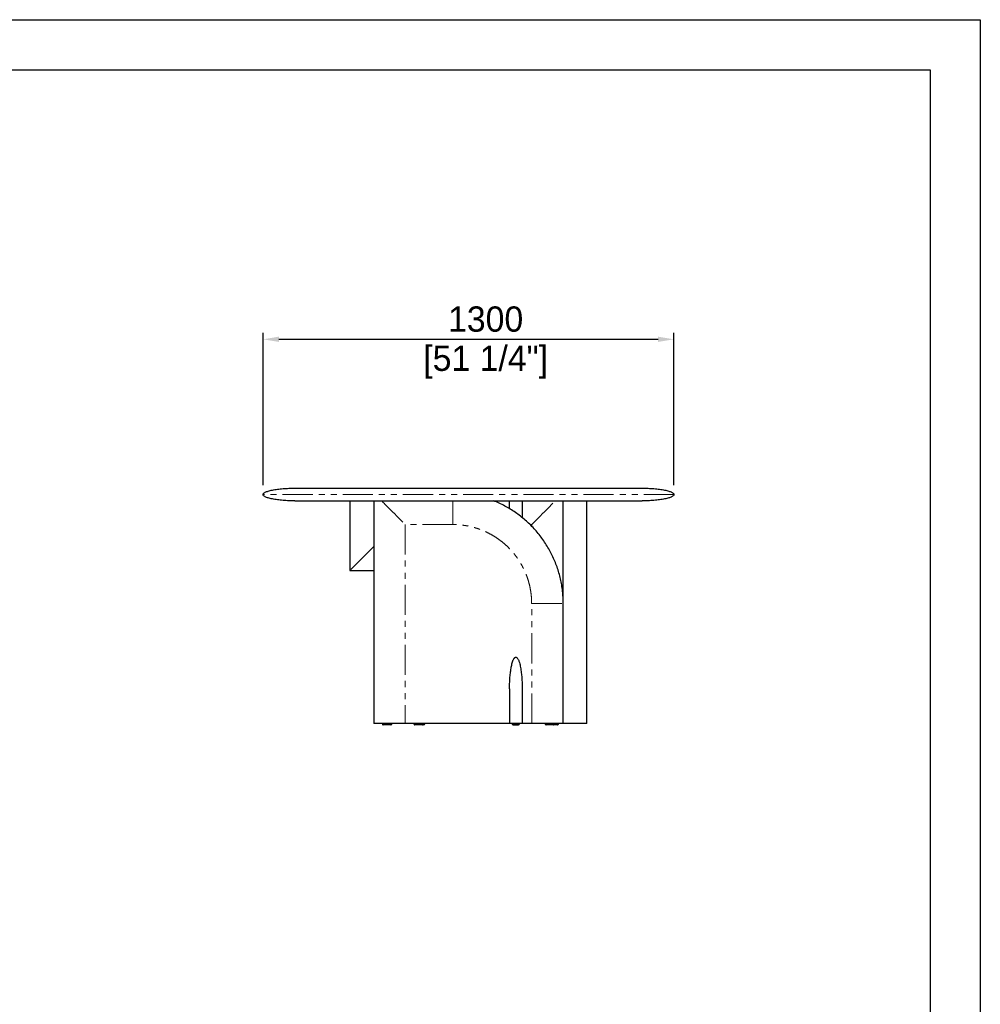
# Model space of a CAD drawing. Header units: millimetres. Extents: x -2064 to 15610, y -1415 to 32635.
# Tile 61 of 61: x 12570 to 15610, y 29518 to 32635. Entities that reach past the tile are written whole.
import ezdxf

# ---------------------------------------------------------------- set-up
doc = ezdxf.new("R2010")
doc.units = ezdxf.units.MM
doc.header["$LTSCALE"] = 15
doc.header["$PDSIZE"] = -1
doc.linetypes.add('SLD-Phantom', pattern=[12.7, 6.35, -1.27, 1.27, -1.27, 1.27, -1.27])
doc.linetypes.add('SLD-Solid', pattern=[0])
doc.layers.get('Defpoints').update_dxf_attribs({"color": 124})
doc.layers.add('QUOTE', color=8, linetype='Continuous')
doc.styles.get("Standard").update_dxf_attribs({"font": 'GOTHIC.TTF'})
doc.dimstyles.new('PRODOTTI', dxfattribs={"dimtxt": 80, "dimasz": 50, "dimexe": 20, "dimexo": 30, "dimgap": 20, "dimtad": 1, "dimdec": 1, "dimzin": 12, "dimtxsty": 'Standard', "dimcen": 4, "dimclrd": 252, "dimclre": 252, "dimclrt": 252, "dimadec": 0, "dimazin": 3, "dimtfac": 1, "dimtdec": 1, "dimtmove": 0, "dimatfit": 3, "dimfxl": 1, "dimtfillclr": 134, "dimarcsym": 0})

# ---------------------------------------------------------------- blocks, each defined once
blk = doc.blocks.new('*D41')
at = {"layer": 'Defpoints', "color": 0, "transparency": 16777216}
for p in [(14640, 31623.4), (13340, 31132), (14640, 31132)]:
    blk.add_point(p, dxfattribs=at)
at = {"layer": 'QUOTE', "color": 252, "lineweight": -2, "transparency": 16777216}
for p, q in [((13340, 31162), (13340, 31643.4)), ((14640, 31162), (14640, 31643.4)), ((13390, 31623.4), (14590, 31623.4))]:
    blk.add_line(p, q, dxfattribs=at)
at = {"layer": 'QUOTE', "color": 252, "transparency": 16777216}
for points in [[(13390, 31631.8), (13390, 31615.1), (13340, 31623.4)], [(14590, 31631.8), (14590, 31615.1), (14640, 31623.4)]]:
    blk.add_solid(points, dxfattribs=at)
at = {"layer": 'QUOTE', "color": 252, "transparency": 16777216, "char_height": 80, "attachment_point": 2}
for s, insert in [('1300', (14044.3, 31727.5)), ('[51 1/4"]', (14044.3, 31603.4))]:
    blk.add_mtext(s, dxfattribs=dict(at, insert=insert))

msp = doc.modelspace()

# ---------------------------------------------------------------- linework, layer by layer
for p, q in [((13439.966, 31152.038), (14539.966, 31152.038)), ((13439.966, 31112.038), (14539.966, 31112.038))]:
    msp.add_line(p, q)
at = {"color": 7, "linetype": 'SLD-Solid', "lineweight": 25}
for p, q in [((13614.966, 31112.038), (13614.966, 30892.038)), ((13689.966, 31112.038), (13689.966, 30407.038)), ((14119.966, 31087.038), (14119.966, 31112.038)), ((14159.966, 31112.038), (14159.966, 31087.038)), ((14289.966, 30787.213), (14289.966, 31112.038)), ((14364.966, 30407.038), (14364.966, 31112.038)), ((13614.966, 30892.038), (13684.966, 30892.038)), ((13684.966, 30892.038), (13689.966, 30891.917)), ((14289.966, 30407.038), (14289.966, 30787.038)), ((14119.966, 30517.038), (14119.966, 30407.038)), ((14159.966, 30517.038), (14159.966, 30407.038)), ((13789.966, 30407.038), (13689.966, 30407.038)), ((13717.466, 30407.038), (13717.466, 30406.038)), ((13747.466, 30406.038), (13747.466, 30407.038)), ((14119.966, 30407.038), (13789.966, 30407.038)), ((13817.466, 30407.038), (13817.466, 30406.038)), ((13847.466, 30406.038), (13847.466, 30407.038)), ((13851.466, 30406.038), (13851.466, 30407.038)), ((14159.966, 30407.038), (14119.966, 30407.038)), ((14128.466, 30407.038), (14128.466, 30406.038)), ((14131.467, 30403.038), (14148.466, 30403.038)), ((14151.466, 30406.038), (14151.466, 30407.038)), ((14189.966, 30407.038), (14159.966, 30407.038)), ((14232.466, 30407.038), (14232.466, 30406.038)), ((14262.466, 30406.038), (14262.466, 30407.038)), ((14274.966, 30406.038), (14274.966, 30407.038))]:
    msp.add_line(p, q, dxfattribs=at)
at = {"color": 8, "linetype": 'SLD-Phantom', "lineweight": 18}
for p, q in [((13939.966, 31037.038), (13789.966, 31037.038)), ((13789.966, 31037.038), (13789.966, 30407.038)), ((14189.966, 31037.038), (14184.794, 31037.038)), ((14189.966, 31037.038), (14189.966, 31031.867)), ((13689.966, 30966.984), (13684.966, 30962.038)), ((14189.966, 30407.038), (14189.966, 30787.038))]:
    msp.add_line(p, q, dxfattribs=at)
msp.add_lwpolyline([(6932.077, 32476.057), (15450.657, 32476.057), (15450.657, 26560.455), (6932.077, 26560.455)], close=True)
at = {"color": 7, "linetype": 'SLD-Solid', "lineweight": 25}
for centre, start, end in [((13720.466, 30406.038), 179.981129, 270), ((13744.466, 30406.038), 269.999594, 0.028368), ((13820.466, 30406.038), 179.981129, 270), ((13844.466, 30406.038), 269.999594, 0.028368), ((13848.466, 30406.038), 270, 359.968199), ((14131.466, 30406.038), 179.968199, 270), ((14148.466, 30406.038), 269.99999, 359.997765), ((14235.466, 30406.038), 179.981129, 270), ((14259.466, 30406.038), 269.999594, 0.028368), ((14271.966, 30406.038), 269.999594, 0.028368)]:
    msp.add_arc(centre, 3, start, end, dxfattribs=at)
for points, knots in [([(13339.966, 31132.038), (13339.966, 31133.217), (13340.49, 31134.439), (13342.208, 31136.297), (13342.936, 31136.919), (13344.716, 31138.164), (13345.769, 31138.785), (13348.205, 31140.016), (13349.589, 31140.625), (13352.685, 31141.823), (13354.397, 31142.411), (13358.135, 31143.554), (13360.161, 31144.11), (13364.5, 31145.179), (13366.814, 31145.692), (13374.137, 31147.157), (13379.528, 31148.031), (13390.962, 31149.526), (13397.001, 31150.147), (13409.311, 31151.121), (13415.579, 31151.475), (13427.96, 31151.934), (13434.073, 31152.038), (13439.966, 31152.038)], [0, 0, 0, 0, 0.125, 0.125, 0.1875, 0.1875, 0.25, 0.25, 0.3125, 0.3125, 0.375, 0.375, 0.4375, 0.4375, 0.5, 0.5, 0.625, 0.625, 0.75, 0.75, 0.875, 0.875, 1, 1, 1, 1]), ([(14539.966, 31152.038), (14545.858, 31152.038), (14551.971, 31151.934), (14564.353, 31151.475), (14570.62, 31151.121), (14582.93, 31150.147), (14588.97, 31149.526), (14600.404, 31148.031), (14605.795, 31147.157), (14613.117, 31145.692), (14615.431, 31145.179), (14619.771, 31144.11), (14621.796, 31143.554), (14625.534, 31142.411), (14627.246, 31141.823), (14630.342, 31140.625), (14631.726, 31140.016), (14634.163, 31138.785), (14635.215, 31138.164), (14636.996, 31136.919), (14637.723, 31136.297), (14639.442, 31134.439), (14639.966, 31133.217), (14639.966, 31132.038)], [0, 0, 0, 0, 0.125, 0.125, 0.25, 0.25, 0.375, 0.375, 0.5, 0.5, 0.5625, 0.5625, 0.625, 0.625, 0.6875, 0.6875, 0.75, 0.75, 0.8125, 0.8125, 0.875, 0.875, 1, 1, 1, 1]), ([(13439.966, 31112.038), (13434.073, 31112.038), (13427.96, 31112.143), (13415.579, 31112.601), (13409.311, 31112.955), (13397.001, 31113.93), (13390.962, 31114.551), (13379.528, 31116.046), (13374.137, 31116.92), (13366.814, 31118.384), (13364.5, 31118.898), (13360.161, 31119.967), (13358.135, 31120.522), (13354.397, 31121.666), (13352.685, 31122.254), (13349.589, 31123.451), (13348.205, 31124.061), (13345.769, 31125.292), (13344.716, 31125.913), (13342.936, 31127.157), (13342.208, 31127.78), (13340.49, 31129.637), (13339.966, 31130.86), (13339.966, 31132.038)], [0, 0, 0, 0, 0.125, 0.125, 0.25, 0.25, 0.375, 0.375, 0.5, 0.5, 0.5625, 0.5625, 0.625, 0.625, 0.6875, 0.6875, 0.75, 0.75, 0.8125, 0.8125, 0.875, 0.875, 1, 1, 1, 1]), ([(14289.966, 30787.038), (14289.858, 30793.584), (14289.644, 30806.675), (14287.919, 30826.247), (14285.184, 30845.696), (14281.347, 30864.96), (14276.449, 30883.98), (14270.494, 30902.696), (14263.495, 30921.049), (14255.466, 30938.975), (14246.442, 30956.421), (14236.456, 30973.335), (14225.544, 30989.667), (14213.738, 31005.366), (14201.074, 31020.379), (14187.585, 31034.657), (14173.307, 31048.146), (14158.293, 31060.811), (14142.595, 31072.616), (14126.263, 31083.529), (14109.349, 31093.516), (14091.901, 31102.534), (14078.629, 31108.498), (14071.215, 31111.494), (14069.869, 31112.038)], [0, 0, 0, 0, 0.04712703, 0.09424974, 0.14137077, 0.18849069, 0.23560938, 0.28272735, 0.32984717, 0.37696796, 0.42408825, 0.47120962, 0.51833159, 0.56545296, 0.61257325, 0.65969404, 0.70681483, 0.75393511, 0.80105649, 0.84817846, 0.89529983, 0.94242012, 0.98954091, 1, 1, 1, 1]), ([(14639.966, 31132.038), (14639.966, 31130.86), (14639.442, 31129.637), (14637.723, 31127.78), (14636.996, 31127.157), (14635.215, 31125.913), (14634.163, 31125.292), (14631.726, 31124.061), (14630.342, 31123.451), (14627.246, 31122.254), (14625.534, 31121.666), (14621.796, 31120.522), (14619.771, 31119.967), (14615.431, 31118.898), (14613.117, 31118.384), (14605.795, 31116.92), (14600.404, 31116.046), (14588.97, 31114.551), (14582.93, 31113.93), (14570.62, 31112.955), (14564.353, 31112.601), (14551.971, 31112.143), (14545.858, 31112.038), (14539.966, 31112.038)], [0, 0, 0, 0, 0.125, 0.125, 0.1875, 0.1875, 0.25, 0.25, 0.3125, 0.3125, 0.375, 0.375, 0.4375, 0.4375, 0.5, 0.5, 0.625, 0.625, 0.75, 0.75, 0.875, 0.875, 1, 1, 1, 1]), ([(14159.966, 31087.038), (14159.966, 31078.666), (14159.966, 31069.363), (14159.966, 31060.087), (14159.966, 31059.16)], [0, 0, 0, 0, 0.90004177, 1, 1, 1, 1]), ([(14119.966, 30517.038), (14119.966, 30517.072), (14119.966, 30522.567), (14120.147, 30533.528), (14120.971, 30549.886), (14122.421, 30566.206), (14124.502, 30581.443), (14126.936, 30593.416), (14129.339, 30602.12), (14131.344, 30607.534), (14133.209, 30611.256), (14134.542, 30613.356), (14135.801, 30614.932), (14137.186, 30616.17), (14138.696, 30616.923), (14139.576, 30617.003), (14139.966, 30617.038)], [0, 0, 0, 0, 0.00097243, 0.16031598, 0.31975195, 0.47843147, 0.63729301, 0.76621876, 0.83111161, 0.89594849, 0.92926453, 0.94617154, 0.9630535, 0.98193674, 0.99198291, 1, 1, 1, 1]), ([(14139.966, 30617.038), (14140.356, 30617.003), (14141.235, 30616.923), (14142.746, 30616.17), (14144.622, 30614.49), (14146.437, 30611.815), (14148.182, 30608.358), (14149.676, 30604.588), (14151.43, 30599.236), (14153.171, 30592.473), (14155.364, 30581.599), (14157.317, 30567.938), (14158.87, 30551.268), (14159.766, 30534.33), (14159.965, 30522.837), (14159.966, 30517.072), (14159.966, 30517.038)], [0, 0, 0, 0, 0.0080173, 0.01806373, 0.03694745, 0.07010855, 0.10401718, 0.14405637, 0.18420452, 0.26427119, 0.34449375, 0.50461262, 0.66470755, 0.83181039, 0.99902755, 1, 1, 1, 1]), ([(13744.466, 30403.038), (13744.419, 30403.038), (13744.301, 30403.038), (13743.188, 30403.038), (13741.472, 30403.038), (13739.586, 30403.038), (13737.526, 30403.038), (13735.117, 30403.038), (13731.836, 30403.038), (13728.716, 30403.038), (13725.966, 30403.038), (13723.785, 30403.038), (13721.954, 30403.038), (13720.694, 30403.038), (13720.542, 30403.038), (13720.466, 30403.038)], [0, 0, 0, 0, 0.05055352, 0.1285051, 0.21043149, 0.27243711, 0.33451783, 0.41817344, 0.50188285, 0.63919789, 0.70627769, 0.77327393, 0.87032711, 0.93501547, 1, 1, 1, 1]), ([(13844.466, 30403.038), (13844.419, 30403.038), (13844.301, 30403.038), (13843.188, 30403.038), (13841.472, 30403.038), (13839.586, 30403.038), (13837.526, 30403.038), (13835.117, 30403.038), (13831.836, 30403.038), (13828.716, 30403.038), (13825.966, 30403.038), (13823.785, 30403.038), (13821.954, 30403.038), (13820.694, 30403.038), (13820.542, 30403.038), (13820.466, 30403.038)], [0, 0, 0, 0, 0.05055352, 0.1285051, 0.21043149, 0.27243711, 0.33451783, 0.41817344, 0.50188285, 0.63919789, 0.70627769, 0.77327393, 0.87032711, 0.93501547, 1, 1, 1, 1]), ([(13848.465, 30403.038), (13848.423, 30403.038), (13848.34, 30403.038), (13847.75, 30403.038), (13846.758, 30403.038), (13845.526, 30403.038), (13844.816, 30403.038)], [0, 0, 0, 0, 0.23273613, 0.46107083, 0.68917115, 1, 1, 1, 1]), ([(14289.966, 30407.038), (14289.936, 30407.038), (14289.876, 30407.038), (14289.196, 30407.038), (14288.057, 30407.038), (14286.751, 30407.038), (14285.768, 30407.038), (14284.655, 30407.038), (14283.413, 30407.038), (14282.041, 30407.038), (14279.521, 30407.038), (14275.558, 30407.038), (14270.295, 30407.038), (14264.935, 30407.038), (14259.655, 30407.038), (14254.196, 30407.038), (14248.374, 30407.038), (14238.88, 30407.038), (14225.503, 30407.038), (14208.043, 30407.038), (14196.092, 30407.038), (14189.966, 30407.038)], [0, 0, 0, 0, 0.01059816, 0.02179452, 0.04819679, 0.05868106, 0.07011749, 0.08255763, 0.09604148, 0.11060046, 0.12625954, 0.17486451, 0.23113559, 0.2828736, 0.33240925, 0.38519767, 0.44127557, 0.50067356, 0.65869074, 0.82504148, 1, 1, 1, 1]), ([(14259.466, 30403.038), (14259.419, 30403.038), (14259.301, 30403.038), (14258.188, 30403.038), (14256.472, 30403.038), (14254.586, 30403.038), (14252.526, 30403.038), (14250.117, 30403.038), (14246.836, 30403.038), (14243.716, 30403.038), (14240.966, 30403.038), (14238.785, 30403.038), (14236.954, 30403.038), (14235.694, 30403.038), (14235.542, 30403.038), (14235.466, 30403.038)], [0, 0, 0, 0, 0.05055352, 0.1285051, 0.21043149, 0.27243711, 0.33451783, 0.41817344, 0.50188285, 0.63919789, 0.70627769, 0.77327393, 0.87032711, 0.93501547, 1, 1, 1, 1]), ([(14271.966, 30403.038), (14271.919, 30403.038), (14271.801, 30403.038), (14270.688, 30403.038), (14268.972, 30403.038), (14267.086, 30403.038), (14265.025, 30403.038), (14262.621, 30403.038), (14260.729, 30403.038), (14259.763, 30403.038), (14259.688, 30403.038)], [0, 0, 0, 0, 0.09934888, 0.25254101, 0.41354452, 0.53539931, 0.65740168, 0.8218035, 0.98631105, 1, 1, 1, 1]), ([(14364.966, 30407.038), (14364.936, 30407.038), (14364.876, 30407.038), (14364.196, 30407.038), (14363.057, 30407.038), (14361.751, 30407.038), (14360.768, 30407.038), (14359.655, 30407.038), (14358.413, 30407.038), (14357.041, 30407.038), (14354.521, 30407.038), (14350.558, 30407.038), (14345.295, 30407.038), (14339.935, 30407.038), (14334.655, 30407.038), (14329.196, 30407.038), (14323.374, 30407.038), (14313.88, 30407.038), (14302.785, 30407.038), (14293.727, 30407.038), (14290.196, 30407.038)], [0, 0, 0, 0, 0.01395107, 0.02868959, 0.06344468, 0.07724583, 0.09230038, 0.10867616, 0.12642586, 0.14559084, 0.16620393, 0.23018593, 0.30425934, 0.37236556, 0.43757268, 0.50706163, 0.58088074, 0.65907031, 0.86707896, 1, 1, 1, 1])]:
    msp.add_open_spline(points, degree=3, knots=knots, dxfattribs=at)
at = {"color": 8, "linetype": 'SLD-Phantom', "lineweight": 18}
for points, knots in [([(14639.966, 31132.038), (14639.966, 31132.038), (14635.776, 31132.038), (14619.177, 31132.038), (14606.768, 31132.038), (14574.207, 31132.038), (14554.056, 31132.038), (14506.786, 31132.038), (14479.667, 31132.038), (14419.503, 31132.038), (14386.459, 31132.038), (14315.714, 31132.038), (14278.014, 31132.038), (14199.406, 31132.038), (14158.499, 31132.038), (14075.049, 31132.038), (14032.508, 31132.038), (13947.423, 31132.038), (13904.882, 31132.038), (13821.432, 31132.038), (13780.526, 31132.038), (13701.917, 31132.038), (13664.218, 31132.038), (13593.472, 31132.038), (13560.428, 31132.038), (13500.264, 31132.038), (13473.146, 31132.038), (13425.875, 31132.038), (13405.724, 31132.038), (13373.164, 31132.038), (13360.755, 31132.038), (13344.156, 31132.038), (13339.966, 31132.038), (13339.966, 31132.038)], [0, 0, 0, 0, 0.0625, 0.0625, 0.125, 0.125, 0.1875, 0.1875, 0.25, 0.25, 0.3125, 0.3125, 0.375, 0.375, 0.4375, 0.4375, 0.5, 0.5, 0.5625, 0.5625, 0.625, 0.625, 0.6875, 0.6875, 0.75, 0.75, 0.8125, 0.8125, 0.875, 0.875, 0.9375, 0.9375, 1, 1, 1, 1]), ([(13714.966, 31112.038), (13717.541, 31109.463), (13725.546, 31101.458), (13739.068, 31087.936), (13755.736, 31071.268), (13772.674, 31054.33), (13784.167, 31042.837), (13789.932, 31037.072), (13789.966, 31037.038)], [0, 0, 0, 0, 0.10385041, 0.32275062, 0.54161812, 0.77006619, 0.99867055, 1, 1, 1, 1]), ([(13939.966, 31037.038), (13939.966, 31040.469), (13939.966, 31047.422), (13939.966, 31057.928), (13939.966, 31068.519), (13939.966, 31078.989), (13939.966, 31089.118), (13939.966, 31098.678), (13939.966, 31106.26), (13939.966, 31110.61), (13939.966, 31112.038)], [0, 0, 0, 0, 0.13640609, 0.27650055, 0.41797058, 0.5581435, 0.69411975, 0.82295408, 0.94186817, 1, 1, 1, 1]), ([(14189.966, 31037.038), (14189.999, 31037.072), (14195.764, 31042.837), (14207.257, 31054.33), (14224.196, 31071.268), (14240.864, 31087.936), (14254.386, 31101.458), (14262.39, 31109.463), (14264.966, 31112.038)], [0, 0, 0, 0, 0.00132945, 0.22993381, 0.45838188, 0.67724938, 0.89614959, 1, 1, 1, 1]), ([(14189.966, 30787.038), (14189.863, 30792.485), (14189.657, 30803.378), (14187.986, 30819.671), (14185.323, 30835.844), (14181.604, 30851.81), (14176.859, 30867.477), (14171.1, 30882.777), (14164.354, 30897.668), (14156.631, 30912.102), (14147.967, 30926.02), (14138.425, 30939.35), (14128.044, 30952.009), (14116.869, 30963.941), (14104.937, 30975.116), (14092.278, 30985.497), (14078.948, 30995.039), (14065.031, 31003.703), (14050.596, 31011.426), (14035.705, 31018.173), (14020.406, 31023.932), (14004.738, 31028.677), (13988.772, 31032.396), (13972.598, 31035.058), (13956.306, 31036.73), (13945.413, 31036.935), (13939.966, 31037.038)], [0, 0, 0, 0, 0.04161108, 0.08321987, 0.12500557, 0.16678511, 0.20839023, 0.2500001, 0.29160595, 0.33321287, 0.37500004, 0.41678386, 0.45839078, 0.49999999, 0.54160584, 0.58321276, 0.62499994, 0.66678376, 0.70839068, 0.74999988, 0.79160639, 0.83321151, 0.87499441, 0.91677845, 0.95838724, 1, 1, 1, 1]), ([(13684.966, 30962.038), (13681.209, 30958.282), (13673.695, 30950.767), (13662.174, 30939.246), (13650.405, 30927.478), (13639.68, 30916.753), (13631.152, 30908.225), (13625.397, 30902.47), (13621.526, 30898.599), (13618.676, 30895.748), (13616.758, 30893.831), (13615.553, 30892.626), (13615.035, 30892.108), (13614.983, 30892.056), (13614.966, 30892.038)], [0, 0, 0, 0, 0.15492797, 0.30992189, 0.47589726, 0.64209372, 0.7557571, 0.83322171, 0.88634336, 0.92312062, 0.96091717, 0.97639807, 0.99205326, 1, 1, 1, 1]), ([(14189.966, 30787.038), (14193.396, 30787.038), (14200.349, 30787.038), (14210.855, 30787.038), (14221.446, 30787.038), (14231.917, 30787.038), (14242.045, 30787.038), (14251.606, 30787.038), (14260.073, 30787.038), (14267.353, 30787.038), (14273.406, 30787.038), (14278.541, 30787.038), (14282.72, 30787.038), (14285.936, 30787.038), (14288.228, 30787.038), (14289.441, 30787.038), (14289.905, 30787.038), (14289.946, 30787.038), (14289.966, 30787.038)], [0, 0, 0, 0, 0.09798478, 0.19861904, 0.30024141, 0.40093203, 0.49860806, 0.59115381, 0.67657354, 0.74411178, 0.80398312, 0.85560931, 0.89877697, 0.93369395, 0.9610815, 0.98235956, 0.99145767, 1, 1, 1, 1]), ([(13717.466, 30406.038), (13717.466, 30406.038), (13717.42, 30406.038), (13717.86, 30406.038), (13719.17, 30406.038), (13720.753, 30406.038), (13722.506, 30406.038), (13724.661, 30406.038), (13727.147, 30406.038), (13729.753, 30406.038), (13732.569, 30406.038), (13735.604, 30406.038), (13738.49, 30406.038), (13741.012, 30406.038), (13743.503, 30406.038), (13745.768, 30406.038), (13747.239, 30406.038), (13747.397, 30406.038), (13747.466, 30406.038)], [0, 0, 0, 0, 0.00001795, 0.07530717, 0.14611654, 0.19481179, 0.24487495, 0.30761294, 0.37211314, 0.43473354, 0.49858481, 0.57452878, 0.65267459, 0.71135778, 0.77146851, 0.86357399, 0.94115023, 1, 1, 1, 1]), ([(13817.466, 30406.038), (13817.466, 30406.038), (13817.42, 30406.038), (13817.86, 30406.038), (13819.17, 30406.038), (13820.753, 30406.038), (13822.506, 30406.038), (13824.661, 30406.038), (13827.147, 30406.038), (13829.753, 30406.038), (13832.569, 30406.038), (13835.604, 30406.038), (13838.49, 30406.038), (13841.012, 30406.038), (13843.503, 30406.038), (13845.768, 30406.038), (13847.239, 30406.038), (13847.397, 30406.038), (13847.466, 30406.038)], [0, 0, 0, 0, 0.00001795, 0.07530717, 0.14611654, 0.19481179, 0.24487495, 0.30761294, 0.37211314, 0.43473354, 0.49858481, 0.57452878, 0.65267459, 0.71135778, 0.77146851, 0.86357399, 0.94115023, 1, 1, 1, 1]), ([(13847.448, 30406.038), (13847.705, 30406.038), (13848.481, 30406.038), (13849.553, 30406.038), (13850.626, 30406.038), (13851.259, 30406.038), (13851.525, 30406.038), (13851.455, 30406.038), (13851.45, 30406.038)], [0, 0, 0, 0, 0.09187521, 0.27808826, 0.51013707, 0.74876914, 0.98156582, 1, 1, 1, 1]), ([(14128.481, 30406.038), (14128.511, 30406.038), (14128.577, 30406.038), (14129.311, 30406.038), (14130.481, 30406.038), (14131.892, 30406.038), (14133.617, 30406.038), (14136.038, 30406.038), (14138.438, 30406.038), (14140.757, 30406.038), (14143.06, 30406.038), (14145.461, 30406.038), (14147.226, 30406.038), (14148.643, 30406.038), (14149.863, 30406.038), (14150.794, 30406.038), (14151.306, 30406.038), (14151.535, 30406.038), (14151.462, 30406.038), (14151.461, 30406.038)], [0, 0, 0, 0, 0.06461575, 0.14350057, 0.22523077, 0.27460863, 0.32510728, 0.40835421, 0.48162218, 0.4999408, 0.57522291, 0.6460256, 0.69471625, 0.74477468, 0.80750674, 0.87200086, 0.93461534, 0.99846059, 1, 1, 1, 1]), ([(14232.466, 30406.038), (14232.576, 30406.038), (14232.792, 30406.038), (14234.182, 30406.038), (14235.75, 30406.038), (14237.507, 30406.038), (14239.661, 30406.038), (14242.147, 30406.038), (14244.753, 30406.038), (14247.569, 30406.038), (14250.604, 30406.038), (14253.49, 30406.038), (14256.012, 30406.038), (14258.503, 30406.038), (14260.768, 30406.038), (14262.239, 30406.038), (14262.397, 30406.038), (14262.466, 30406.038)], [0, 0, 0, 0, 0.07529057, 0.14610122, 0.19479734, 0.24486139, 0.30760051, 0.37210187, 0.43472339, 0.49857581, 0.57452115, 0.65266836, 0.7113526, 0.77146441, 0.86357155, 0.94114917, 1, 1, 1, 1]), ([(14262.448, 30406.038), (14262.652, 30406.038), (14263.941, 30406.038), (14265.988, 30406.038), (14268.512, 30406.038), (14271.003, 30406.038), (14273.268, 30406.038), (14274.739, 30406.038), (14274.897, 30406.038), (14274.966, 30406.038)], [0, 0, 0, 0, 0.03341099, 0.21094328, 0.34426024, 0.48082028, 0.69006628, 0.86630461, 1, 1, 1, 1])]:
    msp.add_open_spline(points, degree=3, knots=knots, dxfattribs=at)
at = {"layer": 'Defpoints'}
msp.add_lwpolyline([(6772.964, 32635.17), (15609.771, 32635.17), (15609.771, 26401.342), (6772.964, 26401.342)], close=True, dxfattribs=at)

# ---------------------------------------------------------------- dimensions: what is measured, and where the dimension line sits
at = {"layer": 'QUOTE'}
dim = msp.add_linear_dim(base=(14639.966, 31623.439), p1=(13339.966, 31132.038), p2=(14639.966, 31132.038), dimstyle='PRODOTTI', override={"dimpost": '\\X'}, dxfattribs=at)
dim.commit()
dim.dimension.update_dxf_attribs({"geometry": '*D41', "text_midpoint": (14044.304, 31623.439), "dimtype": 160})

doc.saveas('drawing.dxf')
